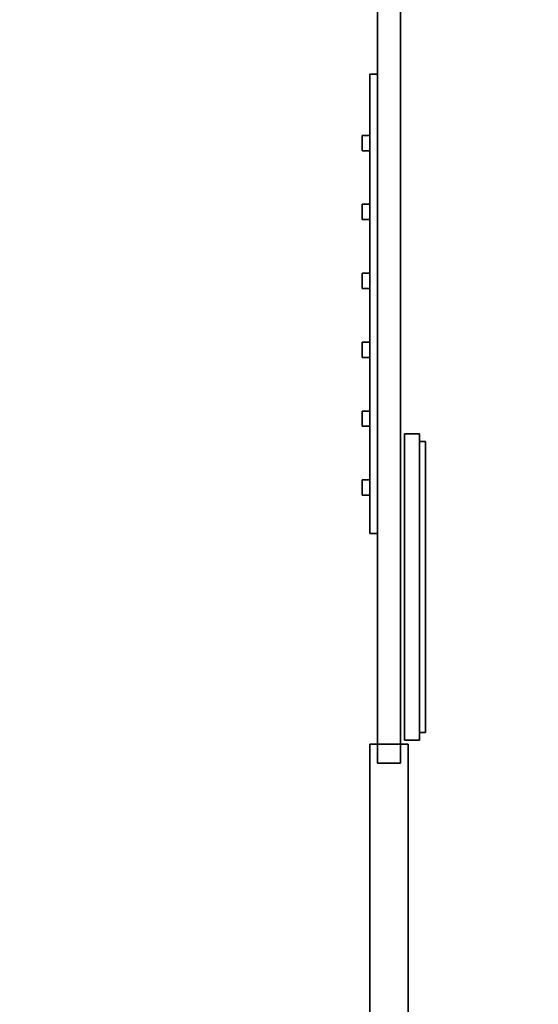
# Model space of a CAD drawing. Header units: millimetres. Extents: x 8500 to 19000, y -3980 to 3980.
# Tile 21 of 31: x 13065 to 14420, y -230 to 2342. Entities that reach past the tile are written whole.
import ezdxf

# ---------------------------------------------------------------- set-up
doc = ezdxf.new("R2010")
doc.units = ezdxf.units.MM

msp = doc.modelspace()

# ---------------------------------------------------------------- linework, layer by layer
for points in [[(8500, -3980, 840), (19000, -3980, 840), (19000, 3980, 840), (8500, 3980, 840)], [(8500, -3980, 900), (8500, 3980, 900), (19000, 3980, 900), (19000, -3980, 900)], [(14000, 400, 800), (14060, 400, 800), (14060, 3980, 800), (14000, 3980, 800)], [(14000, 400, 2800), (14000, 3980, 2800), (14060, 3980, 2800), (14060, 400, 2800)], [(14000, 3980, 800), (14000, 3980, 2800), (14000, 400, 2800), (14000, 400, 800)], [(14060, 400, 800), (14060, 400, 2800), (14060, 3980, 2800), (14060, 3980, 800)], [(13980, 1000, 1800), (14000, 1000, 1800), (14000, 2200, 1800), (13980, 2200, 1800)], [(13980, 1000, 2500), (13980, 2200, 2500), (14000, 2200, 2500), (14000, 1000, 2500)], [(14000, 2200, 1800), (14000, 2200, 2500), (13980, 2200, 2500), (13980, 2200, 1800)], [(13980, 2200, 1800), (13980, 2200, 2500), (13980, 1000, 2500), (13980, 1000, 1800)], [(14000, 1000, 1800), (14000, 1000, 2500), (14000, 2200, 2500), (14000, 2200, 1800)], [(13960, 2000, 2000), (13980, 2000, 2000), (13980, 2040, 2000), (13960, 2040, 2000)], [(13960, 2000, 2350), (13960, 2040, 2350), (13980, 2040, 2350), (13980, 2000, 2350)], [(13980, 2040, 2000), (13980, 2040, 2350), (13960, 2040, 2350), (13960, 2040, 2000)], [(13960, 2040, 2000), (13960, 2040, 2350), (13960, 2000, 2350), (13960, 2000, 2000)], [(13980, 2000, 2000), (13980, 2000, 2350), (13980, 2040, 2350), (13980, 2040, 2000)], [(13960, 2000, 2000), (13960, 2000, 2350), (13980, 2000, 2350), (13980, 2000, 2000)], [(13960, 1820, 2000), (13980, 1820, 2000), (13980, 1860, 2000), (13960, 1860, 2000)], [(13960, 1820, 2350), (13960, 1860, 2350), (13980, 1860, 2350), (13980, 1820, 2350)], [(13980, 1860, 2000), (13980, 1860, 2350), (13960, 1860, 2350), (13960, 1860, 2000)], [(13960, 1860, 2000), (13960, 1860, 2350), (13960, 1820, 2350), (13960, 1820, 2000)], [(13980, 1820, 2000), (13980, 1820, 2350), (13980, 1860, 2350), (13980, 1860, 2000)], [(13960, 1820, 2000), (13960, 1820, 2350), (13980, 1820, 2350), (13980, 1820, 2000)], [(13960, 1640, 2000), (13980, 1640, 2000), (13980, 1680, 2000), (13960, 1680, 2000)], [(13960, 1640, 2350), (13960, 1680, 2350), (13980, 1680, 2350), (13980, 1640, 2350)], [(13980, 1680, 2000), (13980, 1680, 2350), (13960, 1680, 2350), (13960, 1680, 2000)], [(13960, 1680, 2000), (13960, 1680, 2350), (13960, 1640, 2350), (13960, 1640, 2000)], [(13980, 1640, 2000), (13980, 1640, 2350), (13980, 1680, 2350), (13980, 1680, 2000)], [(13960, 1640, 2000), (13960, 1640, 2350), (13980, 1640, 2350), (13980, 1640, 2000)], [(13960, 1460, 2000), (13980, 1460, 2000), (13980, 1500, 2000), (13960, 1500, 2000)], [(13960, 1460, 2350), (13960, 1500, 2350), (13980, 1500, 2350), (13980, 1460, 2350)], [(13980, 1500, 2000), (13980, 1500, 2350), (13960, 1500, 2350), (13960, 1500, 2000)], [(13960, 1500, 2000), (13960, 1500, 2350), (13960, 1460, 2350), (13960, 1460, 2000)], [(13980, 1460, 2000), (13980, 1460, 2350), (13980, 1500, 2350), (13980, 1500, 2000)], [(13960, 1460, 2000), (13960, 1460, 2350), (13980, 1460, 2350), (13980, 1460, 2000)], [(13960, 1280, 2000), (13980, 1280, 2000), (13980, 1320, 2000), (13960, 1320, 2000)], [(13960, 1280, 2350), (13960, 1320, 2350), (13980, 1320, 2350), (13980, 1280, 2350)], [(13980, 1320, 2000), (13980, 1320, 2350), (13960, 1320, 2350), (13960, 1320, 2000)], [(13960, 1320, 2000), (13960, 1320, 2350), (13960, 1280, 2350), (13960, 1280, 2000)], [(13980, 1280, 2000), (13980, 1280, 2350), (13980, 1320, 2350), (13980, 1320, 2000)], [(13960, 1280, 2000), (13960, 1280, 2350), (13980, 1280, 2350), (13980, 1280, 2000)], [(14070, 460, 920), (14110, 460, 920), (14110, 1260, 920), (14070, 1260, 920)], [(14070, 460, 2800), (14070, 1260, 2800), (14110, 1260, 2800), (14110, 460, 2800)], [(14110, 1260, 920), (14110, 1260, 2800), (14070, 1260, 2800), (14070, 1260, 920)], [(14070, 1260, 920), (14070, 1260, 2800), (14070, 460, 2800), (14070, 460, 920)], [(14110, 460, 920), (14110, 460, 2800), (14110, 1260, 2800), (14110, 1260, 920)], [(14110, 480, 1200), (14125, 480, 1200), (14125, 1240, 1200), (14110, 1240, 1200)], [(14110, 480, 1250), (14110, 1240, 1250), (14125, 1240, 1250), (14125, 480, 1250)], [(14125, 1240, 1200), (14125, 1240, 1250), (14110, 1240, 1250), (14110, 1240, 1200)], [(14110, 1240, 1200), (14110, 1240, 1250), (14110, 480, 1250), (14110, 480, 1200)], [(14110, 480, 1800), (14125, 480, 1800), (14125, 1240, 1800), (14110, 1240, 1800)], [(14110, 480, 1850), (14110, 1240, 1850), (14125, 1240, 1850), (14125, 480, 1850)], [(14125, 1240, 1800), (14125, 1240, 1850), (14110, 1240, 1850), (14110, 1240, 1800)], [(14110, 1240, 1800), (14110, 1240, 1850), (14110, 480, 1850), (14110, 480, 1800)], [(14110, 480, 2400), (14125, 480, 2400), (14125, 1240, 2400), (14110, 1240, 2400)], [(14110, 480, 2450), (14110, 1240, 2450), (14125, 1240, 2450), (14125, 480, 2450)], [(14125, 1240, 2400), (14125, 1240, 2450), (14110, 1240, 2450), (14110, 1240, 2400)], [(14110, 1240, 2400), (14110, 1240, 2450), (14110, 480, 2450), (14110, 480, 2400)], [(14125, 480, 1200), (14125, 480, 1250), (14125, 1240, 1250), (14125, 1240, 1200)], [(14125, 480, 1800), (14125, 480, 1850), (14125, 1240, 1850), (14125, 1240, 1800)], [(14125, 480, 2400), (14125, 480, 2450), (14125, 1240, 2450), (14125, 1240, 2400)], [(13960, 1100, 2000), (13980, 1100, 2000), (13980, 1140, 2000), (13960, 1140, 2000)], [(13960, 1100, 2350), (13960, 1140, 2350), (13980, 1140, 2350), (13980, 1100, 2350)], [(13980, 1140, 2000), (13980, 1140, 2350), (13960, 1140, 2350), (13960, 1140, 2000)], [(13960, 1140, 2000), (13960, 1140, 2350), (13960, 1100, 2350), (13960, 1100, 2000)], [(13980, 1100, 2000), (13980, 1100, 2350), (13980, 1140, 2350), (13980, 1140, 2000)], [(13960, 1100, 2000), (13960, 1100, 2350), (13980, 1100, 2350), (13980, 1100, 2000)], [(13980, 1000, 1800), (13980, 1000, 2500), (14000, 1000, 2500), (14000, 1000, 1800)], [(14110, 480, 1200), (14110, 480, 1250), (14125, 480, 1250), (14125, 480, 1200)], [(14110, 480, 1800), (14110, 480, 1850), (14125, 480, 1850), (14125, 480, 1800)], [(14110, 480, 2400), (14110, 480, 2450), (14125, 480, 2450), (14125, 480, 2400)], [(13980, -450, 2750), (14080, -450, 2750), (14080, 450, 2750), (13980, 450, 2750)], [(13980, -450, 2800), (13980, 450, 2800), (14080, 450, 2800), (14080, -450, 2800)], [(14080, 450, 2750), (14080, 450, 2800), (13980, 450, 2800), (13980, 450, 2750)], [(13980, 450, 2750), (13980, 450, 2800), (13980, -450, 2800), (13980, -450, 2750)], [(14070, 460, 920), (14070, 460, 2800), (14110, 460, 2800), (14110, 460, 920)], [(14080, -450, 2750), (14080, -450, 2800), (14080, 450, 2800), (14080, 450, 2750)], [(14000, 400, 800), (14000, 400, 2800), (14060, 400, 2800), (14060, 400, 800)]]:
    msp.add_3dface(points)

doc.saveas('drawing.dxf')
